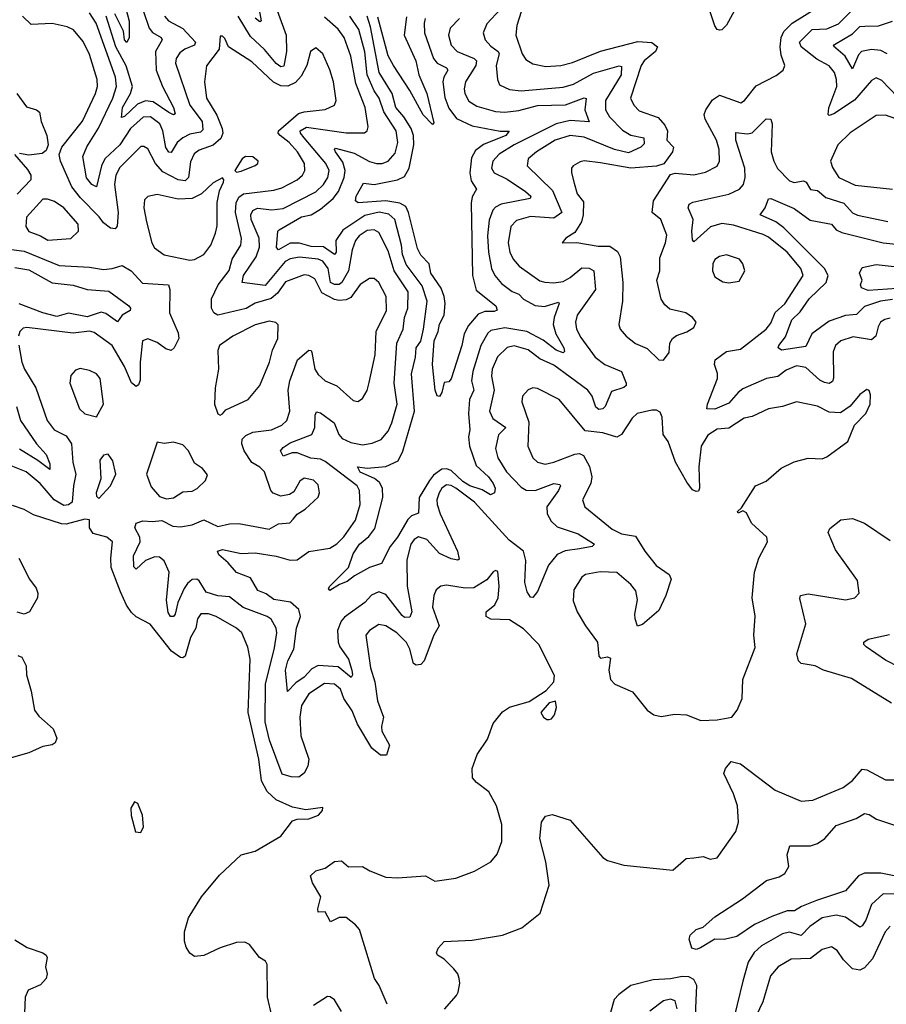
# Model space of a CAD drawing. Extents: x 1843161 to 1959474, y 907081 to 1016326.
# Tile 85 of 256: x 1881176 to 1884889, y 936735 to 940951. Entities that reach past the tile are written whole.
import ezdxf

# ---------------------------------------------------------------- set-up
doc = ezdxf.new("R2010")
doc.units = 0

msp = doc.modelspace()

# ---------------------------------------------------------------- linework, layer by layer
at = {"layer": '0CON20XD'}
for points in [[(1882252.6, 941065), (1882318, 940885), (1882319.3, 940815), (1882308.4, 940751.6), (1882295, 940748.6), (1882275, 940762.4), (1882225, 940823), (1882165, 940878.6), (1882113, 940965)], [(1883345, 941048.8), (1883306.2, 940925), (1883302.3, 940885), (1883329.6, 940805), (1883345, 940780.6), (1883375, 940761.8), (1883430.1, 940750.1), (1883495, 940754.7), (1883545, 940767.1), (1883665, 940816.2), (1883825, 940857.6), (1883885, 940853.1), (1883908.7, 940835), (1883900.8, 940815), (1883851.7, 940775), (1883838.4, 940755), (1883793.1, 940615), (1883808.2, 940585), (1883830.4, 940560.4), (1883911.7, 940531.7), (1883939.7, 940499.7), (1883951.1, 940475), (1883948.9, 940435), (1883977.1, 940405), (1883972.6, 940385), (1883936, 940334), (1883905, 940323.5), (1883795, 940314.2), (1883665, 940337.7), (1883595, 940346.2), (1883577.6, 940342.4), (1883547.5, 940325), (1883541.1, 940315), (1883540, 940295), (1883551.3, 940251.3), (1883564.8, 940204.8), (1883591.2, 940171.2), (1883590.9, 940115), (1883582.9, 940085), (1883555, 940040), (1883516.2, 940015), (1883500, 939995), (1883562.9, 939997.1), (1883655, 939980.3), (1883705, 939980.6), (1883737.7, 939957.7), (1883749.6, 939935), (1883760.6, 939825), (1883759.2, 939745), (1883743.1, 939645), (1883749.2, 939625), (1883774.3, 939595), (1883815, 939564.3), (1883865, 939543.3), (1883915, 939493.8), (1883935, 939492.5)], [(1883935, 939492.5), (1883958.8, 939525), (1883961.2, 939565), (1883973.3, 939585), (1883990.9, 939599.1), (1884035, 939614.4), (1884065, 939632.5), (1884074, 939655), (1884058.8, 939675), (1884030, 939695), (1883961.7, 939711.7), (1883939.7, 939729.7), (1883924.5, 939754.5), (1883906.7, 939835), (1883918.2, 939875), (1883919.1, 939930.9), (1883942.7, 939995), (1883948.3, 940028.3), (1883923.1, 940095), (1883886.2, 940125), (1883892.1, 940175), (1883965, 940287.5), (1883985, 940292.9), (1884065, 940286.4), (1884115, 940297.3), (1884165, 940323.1), (1884174.6, 940345.4), (1884173.7, 940395), (1884161.8, 940435), (1884112.4, 940525), (1884109.4, 940545), (1884115.3, 940565), (1884145, 940607.5), (1884175, 940627.5), (1884265.4, 940594.6), (1884281.9, 940605), (1884331.9, 940668.1), (1884417.9, 940712.1), (1884447.5, 940735), (1884454.4, 940755), (1884438.3, 940798.3), (1884434.3, 940834.3), (1884438.5, 940875), (1884450.6, 940899.4), (1884486.2, 940935), (1884645, 941034.4)], [(1884967.8, 940587.8), (1884870.1, 940690.1), (1884845, 940701.5), (1884825, 940690.5), (1884753.5, 940606.5), (1884665, 940547.9), (1884645, 940540.5), (1884640, 940545), (1884643.6, 940573.6), (1884676.6, 940665), (1884676, 940695), (1884666.5, 940725), (1884645, 940752.9), (1884592, 940782), (1884524, 940834), (1884516.8, 940855), (1884571.1, 940908.9), (1884635, 940911.6), (1884685, 940933), (1884746.2, 940993.8), (1884815, 940997.7), (1884855, 941016.8), (1884892.3, 941065)], [(1881624.3, 941025), (1881645.6, 940944.4), (1881645.3, 940875), (1881635, 940852.5), (1881625, 940864.4), (1881621.2, 940901.2), (1881584.7, 940975)], [(1882198.6, 941015), (1882210.8, 940945), (1882205, 940941.5), (1882185, 940957.5)], [(1883236.5, 940995), (1883177.7, 940932.3), (1883161.6, 940895), (1883170.7, 940865), (1883195, 940836.6), (1883226.5, 940815), (1883230.2, 940805), (1883217.9, 940755), (1883223.8, 940693.8), (1883231.9, 940671.9), (1883275, 940651.2), (1883325, 940645.3), (1883505, 940661.6), (1883549.5, 940675), (1883635, 940721.2), (1883745, 940752.8), (1883755, 940750.6), (1883753, 940715), (1883686.1, 940605), (1883686.7, 940565), (1883703.5, 940535), (1883758.3, 940478.3), (1883795, 940456.4), (1883850.5, 940445), (1883851.1, 940418.9), (1883837.8, 940405), (1883785, 940380.9), (1883725, 940394.1), (1883595, 940447.9), (1883535, 940454.8), (1883471.2, 940435), (1883390, 940385), (1883354.7, 940355), (1883350, 940325), (1883458.7, 940218.7), (1883498.8, 940125), (1883465, 940101.2), (1883365, 940108.5), (1883305, 940090.9), (1883280.3, 940065), (1883269.2, 939995), (1883275.9, 939955), (1883290.7, 939925), (1883316.4, 939895), (1883405, 939832.8), (1883426.8, 939826.8), (1883465, 939824.2), (1883505, 939830.2), (1883535, 939846.3), (1883585, 939888), (1883616.7, 939886.7), (1883635.7, 939875.7), (1883643, 939795), (1883565.3, 939685), (1883557.5, 939655), (1883562.1, 939625), (1883579.9, 939589.9), (1883642.2, 939505), (1883683.5, 939475), (1883754.4, 939444.4), (1883775.3, 939395), (1883775.3, 939384.7), (1883765, 939376.4), (1883711.3, 939358.7), (1883684, 939295), (1883675, 939284.7), (1883657.8, 939282.2), (1883645, 939292.1), (1883628.4, 939338.4), (1883610.5, 939365), (1883535, 939420.7), (1883465, 939471.6), (1883405, 939498.8), (1883355, 939536.5), (1883295, 939554.2), (1883265, 939547.2), (1883223.1, 939506.9), (1883201.2, 939455), (1883197.9, 939425), (1883209, 939365), (1883188.6, 939275), (1883203.5, 939243.5), (1883258.5, 939205), (1883227.1, 939172.9), (1883214.7, 939115.3), (1883224.3, 939075), (1883262.5, 939015), (1883325, 938949.6), (1883346.2, 938936.2), (1883385, 938935.2), (1883465, 938964.8), (1883490, 938960), (1883493.5, 938955), (1883485.3, 938935), (1883435.3, 938865), (1883435.9, 938835), (1883453.3, 938803.3), (1883479.2, 938779.2), (1883569, 938749), (1883638.8, 938705), (1883628.8, 938695), (1883575, 938685.8)], [(1884247.1, 941005), (1884205, 940926.9), (1884185, 940907.1), (1884175, 940905.7), (1884165, 940909.2), (1884155, 940924), (1884134.7, 940984.7)], [(1882126.5, 940013.5), (1882101.2, 940125), (1882103.3, 940166.7), (1882115, 940190.5), (1882135.4, 940204.6), (1882265, 940220.2), (1882298.8, 940231.2), (1882365.5, 940264.5), (1882388.2, 940285), (1882398.7, 940305), (1882396.4, 940335), (1882367, 940385), (1882331.1, 940425), (1882292.1, 940455), (1882283.4, 940465), (1882285.2, 940475), (1882371.6, 940548.4), (1882395, 940556.5), (1882485, 940565.4), (1882525, 940584.4), (1882532.7, 940605), (1882520.3, 940685), (1882505.2, 940735.2), (1882475, 940804), (1882445, 940830.8), (1882422.2, 940815), (1882405.9, 940754.1), (1882381.7, 940708.3), (1882358.3, 940681.7), (1882325, 940666), (1882295, 940667.7), (1882263.1, 940683.1), (1882170.8, 940770.8), (1882071.2, 940835), (1882055, 940870), (1882045, 940880), (1882035, 940880), (1882030.6, 940825), (1881976.4, 940753.6), (1881968.1, 940685), (1881977.4, 940615), (1882021.5, 940541.5), (1882044.4, 940485), (1882046.5, 940465), (1882038.2, 940441.8), (1882005, 940413.3), (1881945, 940391.8), (1881923.5, 940376.5), (1881908.2, 940341.8), (1881899.8, 940275), (1881885, 940260.4), (1881855, 940265.6), (1881789.5, 940299.5), (1881758.4, 940335), (1881725, 940397.5), (1881708.2, 940408.2), (1881695, 940407.1), (1881605, 940318.4), (1881587.8, 940285), (1881582.1, 940245), (1881598.3, 940125), (1881593.5, 940066.5), (1881585, 940055.6), (1881565, 940058.5), (1881535, 940081.1), (1881516.9, 940106.9), (1881437.5, 940187.5), (1881399.7, 940235), (1881351.2, 940345), (1881346.2, 940373.8), (1881357.5, 940405), (1881445, 940515.5), (1881501.2, 940635), (1881509.3, 940665), (1881509, 940695), (1881475, 940801.1), (1881447.9, 940857.9), (1881407.1, 940907.1), (1881379.6, 940919.6), (1881315, 940934.6), (1881225, 940929.4), (1881189.1, 940965)], [(1881797.1, 940965), (1881813.9, 940945), (1881875, 940912.3), (1881929.3, 940855), (1881925, 940841.6), (1881884.5, 940825), (1881862, 940808), (1881847.1, 940785), (1881844.2, 940765), (1881905.5, 940585), (1881957.8, 940515), (1881961.5, 940478.5), (1881950.8, 940469.2), (1881905, 940460.5), (1881874.7, 940445), (1881851.3, 940425), (1881825, 940382.5), (1881815, 940382.7), (1881803.1, 940403.1), (1881789.4, 940475), (1881776.4, 940505), (1881737.5, 940535), (1881705, 940533.1), (1881651.4, 940485), (1881605.5, 940414.5), (1881540.6, 940355), (1881526.6, 940325), (1881505, 940235.5), (1881485, 940244.6), (1881462.9, 940272.9), (1881446.4, 940365), (1881464.3, 940405.7), (1881514.4, 940485.6), (1881575.6, 940615), (1881591.3, 940665), (1881587.4, 940705), (1881504.1, 940935), (1881475, 940979.3)], [(1881707.4, 940985), (1881730.6, 940915), (1881745, 940895.8), (1881783.1, 940875), (1881787.1, 940865), (1881758.1, 940815), (1881761.7, 940735), (1881788.1, 940665), (1881836.1, 940575), (1881841.9, 940548.1), (1881835, 940543.8), (1881815, 940553.3), (1881748.7, 940598.7), (1881715, 940603.6), (1881680.9, 940589.1), (1881625, 940536.1), (1881612, 940532), (1881616.9, 940575), (1881651, 940635), (1881659.3, 940665), (1881632.7, 940752.7), (1881588, 940835), (1881546.7, 940965)], [(1883575, 938685.8), (1883512.8, 938677.2), (1883478.5, 938661.5), (1883441.8, 938615), (1883395, 938502.9), (1883375, 938476.2), (1883365, 938478.8), (1883351.1, 938501.1), (1883341, 938541), (1883345.5, 938634.5), (1883335.4, 938675.4), (1883272.8, 938722.8), (1883124.8, 938885), (1883045, 938945.5), (1883025, 938956.4), (1883005, 938958.8), (1882985, 938945.4), (1882972.9, 938925), (1882963, 938895), (1882964.3, 938875), (1882977.3, 938835), (1883052.5, 938675), (1883058.8, 938641.2), (1883053.1, 938636.9), (1883025, 938641.9), (1882974.6, 938664.6), (1882920.8, 938725), (1882885, 938736.5), (1882866.2, 938725), (1882852.5, 938705), (1882835, 938638), (1882836.2, 938525), (1882856, 938415), (1882847.9, 938392.1), (1882825, 938391.6), (1882815, 938399.1), (1882745, 938489.8), (1882715, 938500.4), (1882683.1, 938486.9), (1882655.3, 938454.7), (1882567.9, 938392.1), (1882553.7, 938375), (1882538.7, 938335), (1882541.3, 938285), (1882548.4, 938265), (1882585, 938212.9), (1882600, 938165), (1882601.8, 938145), (1882596.4, 938133.6), (1882540.2, 938180.2), (1882455, 938185.2), (1882428.3, 938171.7), (1882395.7, 938135), (1882359.1, 938110.9), (1882323.3, 938075), (1882314.8, 938165.2), (1882325.8, 938205), (1882351.1, 938255), (1882362.7, 938345), (1882379.3, 938395), (1882371.9, 938425), (1882336.5, 938456.5), (1882265, 938468), (1882232.2, 938492.2), (1882197, 938507), (1882165, 938561.5), (1882105, 938583.1), (1882069.1, 938625), (1882028.9, 938658.9), (1882024.6, 938675), (1882045, 938681.9), (1882125, 938664.6), (1882185, 938667.8), (1882275.9, 938654.1), (1882335, 938636.5), (1882365, 938638.6), (1882415, 938673.8), (1882505, 938688.2), (1882535, 938706.2), (1882565, 938736.8), (1882615, 938807.5), (1882635.7, 938875), (1882631.6, 938935), (1882622.5, 938955), (1882485, 939058.7), (1882465, 939069.5), (1882423.9, 939073.9), (1882365, 939096.4), (1882343.9, 939096.1), (1882305, 939081.8), (1882293.6, 939105), (1882305, 939118.8), (1882335, 939138.9), (1882427.8, 939175), (1882440.8, 939205), (1882442.2, 939257.8), (1882448, 939272), (1882465, 939267.8), (1882524.1, 939224.1), (1882544.2, 939175), (1882558.1, 939158.1), (1882595, 939140), (1882645, 939130.3), (1882687.2, 939137.2), (1882725, 939152.9), (1882755, 939189.1), (1882771.1, 939225), (1882794.1, 939305), (1882780.3, 939395), (1882792.1, 939565), (1882818.6, 939625), (1882824.4, 939675), (1882840, 939715), (1882840.5, 939785), (1882781.3, 939875), (1882755, 939960.5), (1882715, 940038.8), (1882695, 940050.3), (1882665, 940048.4), (1882630.4, 940025), (1882615.8, 940005), (1882600.2, 939965), (1882584.9, 939875), (1882556.7, 939825), (1882545, 939816.6), (1882525, 939817), (1882508.1, 939825), (1882497.6, 939885), (1882475, 939917.3), (1882455, 939926), (1882375.5, 939934.5), (1882335, 939926.5), (1882314.3, 939915), (1882227.4, 939812.6), (1882130, 939825), (1882134.8, 939855), (1882189, 939935), (1882203.7, 939976.3), (1882202.9, 940015), (1882167.9, 940095), (1882167.1, 940115), (1882175.7, 940134.3), (1882195, 940144.2), (1882256.2, 940136.2), (1882305, 940142.7), (1882445, 940213.3), (1882478.6, 940245), (1882496.6, 940275), (1882501.6, 940305), (1882488.4, 940335), (1882395, 940444.8), (1882378.9, 940465), (1882378.6, 940475), (1882405, 940490.7), (1882575, 940465.8), (1882653.8, 940466.2), (1882664.6, 940475.4), (1882668.8, 940491.2), (1882656, 940575), (1882617.1, 940677.1), (1882594.4, 940795), (1882566.6, 940875), (1882540.5, 940910.5), (1882481.9, 940961.9)], [(1883060.4, 940955), (1883020.8, 940915), (1883014, 940885), (1883025, 940841.5), (1883050.5, 940815), (1883123.8, 940785), (1883133.6, 940775), (1883130.2, 940755), (1883086.4, 940685), (1883080.3, 940655), (1883083.3, 940635), (1883101.3, 940601.3), (1883135, 940580), (1883215, 940557.6), (1883255, 940554.8), (1883315, 940562.3), (1883395, 940583.5), (1883515, 940585.9), (1883595, 940616.2), (1883602.9, 940612.9), (1883597.2, 940565), (1883616.2, 940513.8), (1883535, 940519.4), (1883474.7, 940505.3), (1883294.7, 940415), (1883230, 940375), (1883203.2, 940345), (1883197.9, 940315), (1883209.5, 940295), (1883265, 940267.5), (1883344, 940215), (1883366.2, 940195), (1883363.1, 940185), (1883239.5, 940160.5), (1883215, 940148.4), (1883203.8, 940135), (1883188, 940092), (1883180, 940025), (1883184.8, 939954.8), (1883198.1, 939885), (1883212.2, 939855), (1883240.5, 939820.5), (1883286.8, 939786.8), (1883315.2, 939775.2), (1883335, 939754.1), (1883385, 939727.2), (1883425, 939722), (1883485, 939741.4), (1883488.2, 939735), (1883465.6, 939675), (1883461.9, 939645), (1883473, 939605), (1883507.3, 939545), (1883510, 939530), (1883505, 939524.5), (1883475, 939535.8), (1883418.8, 939578.8), (1883349.4, 939615), (1883255, 939631.4), (1883195, 939619.2), (1883181.6, 939608.4), (1883151.9, 939555), (1883118.4, 939445), (1883112.3, 939405), (1883121.9, 939365), (1883104, 939325), (1883099.8, 939265), (1883104.8, 939195), (1883099.3, 939165), (1883103.8, 939125), (1883132, 939042), (1883185, 938992.9), (1883205.2, 938965), (1883213.3, 938945), (1883210, 938925), (1883193.3, 938916.7), (1883157.5, 938937.5), (1883105, 938954.6), (1883075, 938974.1), (1883025, 939020.4), (1883005, 939027.9), (1882985, 939025.5), (1882949.7, 939000.3), (1882931.8, 938978.2), (1882887.6, 938905), (1882885, 938837.5), (1882855, 938826.9), (1882838.9, 938811.1), (1882795, 938735.3), (1882764.3, 938695), (1882727.1, 938622.9), (1882675, 938605.7), (1882610.6, 938569.4), (1882580, 938545), (1882546.9, 938533.1), (1882505, 938506.2), (1882499.2, 938515), (1882505.8, 938525), (1882584.5, 938605.5), (1882605.7, 938664.2), (1882631.6, 938705), (1882672.6, 938737.4), (1882697.5, 938772.5), (1882731.6, 938905), (1882730.2, 938945), (1882718.4, 938968.4), (1882696.5, 938986.5), (1882635, 939013.9), (1882623.3, 939036.7), (1882665, 939030), (1882745, 939037.7), (1882797.7, 939062.3), (1882817.3, 939102.7), (1882868, 939275), (1882855.5, 939435), (1882872.6, 939505), (1882874.8, 939545), (1882895.1, 939574.9), (1882906.3, 939625), (1882922.8, 939745), (1882901.3, 939811.3), (1882832.4, 939902.4), (1882815.8, 939945), (1882812.5, 939985), (1882783.5, 940095), (1882758.6, 940118.6), (1882716.8, 940126.8), (1882655, 940112.1), (1882560.5, 940049.5), (1882530.5, 940005), (1882532.5, 939955), (1882525, 939945.5), (1882477.4, 939977.4), (1882425, 939979.4), (1882375, 939994.2), (1882335, 939993.8), (1882285, 939965.7), (1882276.9, 939975), (1882282.7, 940045), (1882288.6, 940051.4), (1882383.1, 940106.9), (1882424.8, 940115.2), (1882465, 940139), (1882519.6, 940185), (1882542.4, 940215), (1882566.7, 940275), (1882571.2, 940305), (1882560.4, 940340.4), (1882528.8, 940385), (1882524.6, 940395), (1882529.5, 940400.5), (1882608.7, 940378.7), (1882675, 940343), (1882705, 940334.2), (1882728.8, 940335), (1882754.8, 940345.2), (1882785, 940379.4), (1882796.1, 940425), (1882789, 940475), (1882736.4, 940556.4), (1882716.7, 940615), (1882695.3, 940645.3), (1882664.4, 940714.4), (1882655, 940812.9), (1882628.9, 940908.9), (1882590.7, 940965)], [(1882913.8, 940955), (1882908.6, 940935), (1882910.4, 940895), (1882948.9, 940785), (1882965.3, 940765), (1883004.4, 940745), (1883010.8, 940735), (1882993, 940705), (1882988.8, 940685), (1882997.8, 940617.8), (1883015, 940572.3), (1883047.4, 940527.4), (1883115, 940495.5), (1883235, 940473.7), (1883273.3, 940473.3), (1883259.6, 940455), (1883163.9, 940416.1), (1883128.8, 940391.2), (1883111.5, 940358.5), (1883105.6, 940295), (1883111.2, 940261.2), (1883133.1, 940225), (1883115, 940192), (1883110.8, 940165), (1883116.7, 939855), (1883132.4, 939792.4), (1883216.5, 939725), (1883222.5, 939707.5), (1883208.7, 939701.3), (1883168.5, 939701.5), (1883140.1, 939689.9), (1883098.7, 939641.3), (1883080, 939605), (1883070, 939555), (1883025, 939413.3), (1883015, 939400), (1882995, 939397.5), (1882985, 939353.8), (1882975, 939338), (1882965, 939340), (1882956.2, 939365), (1882944.4, 939475), (1882952.8, 939575), (1882969.7, 939615), (1882975, 939647.5), (1882995.4, 939685), (1882999.7, 939735), (1882994.8, 939764.8), (1882981.7, 939801.7), (1882938.4, 939865), (1882930, 939905), (1882895, 939942.2), (1882881.3, 939971.3), (1882842.7, 940125), (1882830.1, 940150.1), (1882805.6, 940165.6), (1882745, 940174.6), (1882626.5, 940166.5), (1882615.5, 940175.5), (1882618.2, 940195), (1882648.8, 940251.2), (1882695, 940244.8), (1882795.7, 940264.3), (1882825, 940279.1), (1882845.6, 940315), (1882865.1, 940414.9), (1882863.8, 940455), (1882853.9, 940485), (1882822.3, 940535), (1882787.4, 940575), (1882772.5, 940635), (1882716.6, 940725), (1882679.4, 940920.6), (1882665.1, 940965)], [(1882832.9, 940962.9), (1882824.1, 940885), (1882874, 940775), (1882885.9, 940715), (1882920.4, 940635), (1882950.7, 940509.3), (1882945, 940501.2), (1882905, 940543.3), (1882847.5, 940647.5), (1882777.8, 940755), (1882755, 940796.5), (1882711.3, 940961.3)], [(1884893.5, 940805), (1884865, 940818.1), (1884825, 940823.6), (1884783.3, 940815), (1884769.5, 940800.5), (1884745, 940740), (1884712.4, 940795), (1884663.3, 940836.7), (1884666.7, 940845), (1884745, 940889.8), (1884775, 940921.7), (1884797.1, 940922.9)], [(1884797.1, 940922.9), (1884855, 940924.8), (1884915, 940944)], [(1881163.8, 940635), (1881205, 940577.5), (1881248.6, 940565), (1881260.9, 940555), (1881268, 940515), (1881293.4, 940455), (1881297.8, 940415), (1881290, 940390), (1881272.2, 940377.8), (1881215, 940370), (1881175, 940377.5)], [(1885023.1, 940493.1), (1884885, 940542.3), (1884845, 940540.4), (1884734.3, 940465.7), (1884681.1, 940415), (1884650.6, 940345), (1884657.9, 940317.9), (1884685.4, 940275.4), (1884755, 940242.1), (1884915, 940224.5)], [(1884905, 939672.8), (1884882.6, 939667.4), (1884864.7, 939655.3), (1884853.9, 939636.1), (1884844.4, 939595.6), (1884825, 939579.3), (1884747.4, 939592.6), (1884695, 939576.2), (1884671.5, 939555), (1884660.9, 939529.1), (1884663.5, 939416.5), (1884658.8, 939401.2), (1884645, 939392.3), (1884625, 939396.8), (1884605, 939407.5), (1884545, 939460.8), (1884505, 939468.4), (1884460.2, 939449.8), (1884425, 939423), (1884376.2, 939413.8), (1884275, 939370), (1884254.2, 939355), (1884215, 939308.3), (1884155, 939283.3), (1884120, 939285), (1884122.5, 939305), (1884166.5, 939415), (1884166.4, 939436.4), (1884152.7, 939475), (1884155.5, 939495), (1884205, 939529.6), (1884265, 939540.3), (1884375, 939626.1), (1884395, 939651.1), (1884413.5, 939696.5), (1884455, 939734.7), (1884532.9, 939855), (1884523.3, 939885), (1884465, 939955.7), (1884385, 940019.5), (1884361.6, 940031.6), (1884235, 940070.8), (1884185, 940077.7), (1884135.9, 940064.1), (1884065, 939999.2), (1884058.5, 940008.5), (1884055.3, 940045), (1884061.7, 940095), (1884039.6, 940145), (1884045, 940160.6), (1884060.6, 940169.4), (1884215, 940204.2), (1884260, 940225), (1884277.1, 940245), (1884283.8, 940275), (1884282.8, 940315), (1884244.2, 940435), (1884245, 940467.5), (1884295, 940461.6), (1884314.4, 940465.6), (1884375, 940525.6), (1884394.4, 940524.4), (1884399.6, 940505), (1884396.1, 940385), (1884406.6, 940345), (1884422.9, 940312.9), (1884475, 940260.6), (1884495, 940253.3), (1884535, 940260.8), (1884545.3, 940255), (1884565, 940222.9), (1884595, 940219.2), (1884629.6, 940189.6), (1884707.8, 940165), (1884745, 940123.1), (1884765, 940113.3), (1884895, 940086.9)], [(1881154, 940374), (1881209.6, 940309.6), (1881223.6, 940285), (1881224.1, 940265), (1881166.2, 940203.8)], [(1882105, 940297.5), (1882125, 940302), (1882185, 940326.7), (1882196.7, 940335), (1882198.8, 940345), (1882175, 940363.8), (1882143.3, 940365), (1882130, 940355), (1882097.5, 940305), (1882105, 940297.5)], [(1881905, 939920.9), (1881925, 939924.4), (1881965.6, 939945), (1881995.7, 939985), (1882015, 940036.7), (1882022.1, 940067.9), (1882022.7, 940167.3), (1882032.4, 940217.6), (1882049.2, 940255), (1882051.2, 940265), (1882045, 940273.3), (1882005, 940252.5), (1881955.7, 940204.3), (1881915.2, 940184.8), (1881855, 940181.8), (1881765, 940201.5), (1881725, 940194), (1881711.1, 940178.9), (1881707.8, 940145), (1881719.2, 940085), (1881742.3, 939995), (1881754.2, 939974.2), (1881795, 939943.6), (1881905, 939920.9)], [(1881296.8, 940006.8), (1881395, 940013.8), (1881428, 940045), (1881426.5, 940075), (1881365, 940144.6), (1881325, 940171.8), (1881295, 940182.2), (1881275, 940182.2), (1881205.5, 940105), (1881203.3, 940065), (1881215, 940043.3), (1881265, 940025.4), (1881296.8, 940006.8)], [(1884915, 939752.7), (1884864.4, 939745), (1884795, 939723.3), (1884761.7, 939688.3), (1884715, 939684.8), (1884645, 939660.4), (1884570.4, 939605), (1884545, 939551.1), (1884440, 939535), (1884425.7, 939545), (1884428.5, 939555), (1884457.3, 939592.7), (1884484.8, 939665), (1884519.8, 939700.2), (1884558.4, 939755), (1884631.2, 939825), (1884640.4, 939855), (1884623.9, 939885), (1884449.7, 940059.7), (1884415.5, 940084.5), (1884348.8, 940115), (1884370, 940145), (1884385, 940183.3), (1884395, 940185.6), (1884495, 940142.8), (1884562.4, 940092.4), (1884654.3, 940075), (1884675, 940050.4), (1884699.1, 940039.1), (1884875, 939994.8), (1884945, 939987.4)], [(1882750.5, 936735), (1882716.2, 936815), (1882696.2, 936845), (1882632, 937055), (1882615, 937076), (1882575, 937106.2), (1882545, 937106.7), (1882508.3, 937088.3), (1882485, 937131.2), (1882455, 937130), (1882453.3, 937143.3), (1882467.1, 937195), (1882431.2, 937255), (1882422.5, 937285), (1882445, 937306), (1882485, 937318), (1882525, 937346), (1882555, 937350), (1882585, 937324.2), (1882645, 937324.5), (1882675.9, 937305.9), (1882745, 937280), (1882795, 937276), (1882915, 937284.4), (1882955, 937262.9), (1883045, 937275.8), (1883125.6, 937304.4), (1883194.3, 937345.7), (1883222.7, 937377.3), (1883242, 937432), (1883241.4, 937505), (1883219.4, 937585), (1883185.7, 937645), (1883132.9, 937685), (1883115.8, 937705), (1883115.6, 937745), (1883136.2, 937805), (1883180.3, 937869.7), (1883205, 937936.7), (1883245, 937987.5), (1883275, 938007.1), (1883358.5, 938031.5), (1883432, 938078), (1883464.2, 938115), (1883467.5, 938142.5), (1883400.4, 938275), (1883335, 938342.7), (1883275, 938381.6), (1883195, 938384.6), (1883174.3, 938395), (1883175.6, 938415), (1883211.8, 938445), (1883225.9, 938475), (1883231.1, 938525), (1883225, 938587.5), (1883215, 938592.5), (1883205, 938586.7), (1883178.3, 938551.7), (1883121.8, 938518.2), (1883085, 938516.8), (1883005, 938528.9), (1882980, 938525), (1882960.2, 938509.8), (1882950.4, 938485), (1882944.7, 938435), (1882973.3, 938355), (1882950.8, 938315), (1882908.7, 938205), (1882895, 938190.6), (1882875, 938187), (1882863.5, 938193.5), (1882848, 938255), (1882834.1, 938284.1), (1882791.8, 938325), (1882745, 938355.4), (1882715, 938360.6), (1882675, 938335.6), (1882659.5, 938315), (1882679.3, 938175), (1882698.2, 938115), (1882710, 938035), (1882735.3, 937965), (1882725.8, 937925), (1882727.9, 937905), (1882761.1, 937845), (1882748.5, 937801.5), (1882721.9, 937801.9), (1882685, 937831.2), (1882624.2, 937934.2), (1882601.2, 937991.2), (1882564.8, 938045), (1882550.5, 938085), (1882525, 938105.2), (1882481.8, 938108.2), (1882415.3, 938065), (1882383.6, 938015), (1882376.2, 937963.8), (1882380.2, 937885), (1882414.7, 937785), (1882410.3, 937755), (1882394.8, 937725.2), (1882372.4, 937707.6), (1882338.9, 937708.9), (1882301, 937721), (1882246.2, 937866.2), (1882227.8, 937945), (1882229.8, 938105), (1882268.4, 938261.6), (1882277.5, 938325), (1882274.7, 938345), (1882253.3, 938383.3), (1882236.7, 938395), (1882133.6, 938433.6), (1882075, 938479.5), (1882025, 938483.3), (1881975, 938499.7), (1881945, 938548.5), (1881934.7, 938554.7), (1881915, 938553.9), (1881895, 938536.8), (1881881.6, 938515), (1881854.4, 938455), (1881841.9, 938405), (1881835, 938394.7), (1881822.3, 938395), (1881812.5, 938412.5), (1881804.8, 938464.8), (1881816.5, 938585), (1881795, 938633.1), (1881775, 938650), (1881755, 938651.1), (1881715, 938634.8), (1881675, 938597.8), (1881665, 938608), (1881663.9, 938655), (1881693.1, 938715), (1881690.8, 938735), (1881669.6, 938775), (1881675.4, 938794.6), (1881704.7, 938805.3), (1881745, 938801.6), (1881785, 938806.5), (1881832.5, 938782.5), (1881865, 938779), (1881915, 938787.6), (1881965, 938809.5), (1882025, 938780.8), (1882075, 938792.2), (1882115, 938793.3), (1882245, 938770), (1882285, 938792.2), (1882333.1, 938796.9), (1882348.1, 938811.9), (1882365, 938834), (1882400, 938855), (1882455, 938906.7), (1882460.8, 938925), (1882455, 938958.8), (1882435, 938978.6), (1882395, 938987.8), (1882376.9, 938975), (1882350.9, 938929.1), (1882332.9, 938917.1), (1882295, 938910.9), (1882263, 938923), (1882252.8, 938935), (1882224.7, 939015), (1882205.1, 939035.1), (1882171.4, 939055), (1882138, 939105), (1882127.8, 939135), (1882129.5, 939155), (1882145, 939170.7), (1882175, 939184.2), (1882255, 939195.3), (1882299.1, 939215), (1882320.4, 939235), (1882333.2, 939275), (1882327.3, 939365), (1882334.3, 939405), (1882366.6, 939495), (1882415, 939535.7), (1882425, 939533.8), (1882428.5, 939525), (1882441.3, 939455), (1882455, 939431.1), (1882485.6, 939405), (1882535, 939382.7), (1882605, 939320), (1882625, 939316.2), (1882645, 939328.8), (1882665, 939363.3), (1882673.3, 939396.7), (1882699.7, 939515), (1882703.4, 939615), (1882747.2, 939705), (1882746, 939765), (1882715, 939825.6), (1882695, 939842.2), (1882675, 939842.5), (1882635, 939816.2), (1882595, 939760.9), (1882575, 939751), (1882545, 939748.7), (1882525, 939752.8), (1882470.8, 939780.8), (1882440.4, 939840.4), (1882415, 939856), (1882395, 939858.4), (1882315, 939828.6), (1882280.5, 939779.5), (1882253.2, 939756.8), (1882185, 939736.5), (1882146, 939714), (1882025, 939685.3), (1882008.8, 939695), (1881998.1, 939715), (1881998.1, 939755), (1882026.2, 939815), (1882073.7, 939876.3), (1882087.3, 939925), (1882123.2, 939985), (1882126.5, 940013.5)], [(1881085, 939974.4), (1881195, 939959.2), (1881345, 939897.8), (1881475, 939891.6), (1881535, 939880.8), (1881573.3, 939885), (1881615, 939898.8), (1881653.5, 939875), (1881702.5, 939822.5), (1881814.2, 939815), (1881820, 939795), (1881818.9, 939695), (1881855, 939610), (1881858, 939585), (1881838.5, 939545), (1881825, 939534.5), (1881801.9, 939541.9), (1881765, 939567.8), (1881725, 939583.5), (1881703.3, 939575), (1881692.3, 939485), (1881692.6, 939407.4), (1881685, 939387.5), (1881675, 939380.8), (1881655, 939395.6), (1881626, 939466), (1881572.3, 939555), (1881495, 939611.4), (1881475, 939616.7), (1881405, 939608.7), (1881207.1, 939632.9), (1881190.8, 939629.2), (1881177.3, 939615), (1881171.8, 939595)], [(1884215, 939823.8), (1884258.3, 939831.7), (1884282.5, 939875), (1884273.8, 939905), (1884260, 939925), (1884205, 939943.3), (1884175, 939936), (1884155, 939923.3), (1884146.2, 939905), (1884144.2, 939875), (1884155, 939850), (1884188.3, 939828.3), (1884215, 939823.8)], [(1884935, 939800.2), (1884811.3, 939791.3), (1884782.3, 939802.3), (1884778.8, 939815), (1884785.8, 939835), (1884774.4, 939865), (1884785, 939888.9), (1884845, 939902.5), (1884935, 939891.8)], [(1881155, 939889.8), (1881215, 939880.3), (1881315, 939823.5), (1881405, 939813.8), (1881465.8, 939795.8), (1881557.8, 939787.8), (1881643.6, 939725), (1881651.1, 939715), (1881649.1, 939705), (1881615, 939686.2), (1881595, 939657.5), (1881545, 939692), (1881525, 939698.4), (1881465, 939678), (1881385, 939694.4), (1881335, 939679.3), (1881275, 939695.2), (1881174.5, 939734.5)], [(1882035, 939256.7), (1882045, 939263.3), (1882060.2, 939279.8), (1882155, 939324.2), (1882205, 939383.8), (1882247.1, 939485), (1882258.9, 939535), (1882282.5, 939585), (1882283.8, 939643.8), (1882274.2, 939654.2), (1882245, 939660), (1882185, 939644.5), (1882090, 939595), (1882032.2, 939555), (1882025.3, 939534.7), (1882027.5, 939455), (1882013.3, 939375), (1882011.1, 939305), (1882025, 939263.3), (1882035, 939256.7)], [(1881173.5, 939556.5), (1881185.9, 939485), (1881197.5, 939455), (1881245.3, 939375), (1881294.7, 939235), (1881323.8, 939195), (1881375, 939168.2), (1881398.9, 939135), (1881404.8, 939054.8), (1881417, 939005), (1881407, 938955), (1881401.2, 938885), (1881385, 938873.5), (1881365, 938870.9), (1881324.3, 938895), (1881263.7, 938965), (1881203.6, 939015), (1881125, 939046.4)], [(1881505, 939250), (1881536, 939305), (1881521.1, 939415), (1881505, 939434), (1881475, 939448), (1881435, 939456.7), (1881415, 939450), (1881395, 939427.5), (1881390.8, 939395), (1881432.9, 939285), (1881455, 939262.5), (1881505, 939250)], [(1884095, 937950), (1884165, 937953.1), (1884226.7, 937965), (1884250, 937995), (1884271.2, 938045), (1884274.3, 938125.7), (1884327.9, 938262.1), (1884321.1, 938315), (1884326.8, 938396.8), (1884314.3, 938475), (1884324.3, 938585), (1884342.9, 938645), (1884380, 938715), (1884377.5, 938735), (1884312, 938795), (1884289.7, 938839.7), (1884275, 938847.5), (1884255, 938837.5), (1884251.2, 938845), (1884269.2, 938860.8), (1884328.8, 938955), (1884375, 938974.3), (1884438.9, 939031.1), (1884495, 939057.9), (1884555, 939073.2), (1884615, 939070), (1884635, 939078.5), (1884724, 939145), (1884752.5, 939215), (1884801.4, 939265), (1884820, 939305), (1884821.2, 939345), (1884815, 939362.5), (1884805, 939366.7), (1884775, 939346), (1884734.7, 939295.3), (1884692.6, 939267.4), (1884645, 939270.4), (1884595, 939295.3), (1884505, 939314.3), (1884445, 939294.3), (1884385, 939284.3), (1884315, 939252.2), (1884280, 939245), (1884215, 939202.4), (1884165, 939197.8), (1884125, 939172.2), (1884095.3, 939125), (1884086.6, 939036.6), (1884088.8, 938945), (1884085, 938932.5), (1884075, 938930), (1884058.3, 938938.3), (1884035, 938970), (1883985.9, 939055.9), (1883955, 939144.2), (1883933.8, 939175), (1883928.9, 939248.9), (1883920, 939270), (1883905, 939278.6), (1883885, 939278.9), (1883821.2, 939265), (1883800, 939245), (1883754.7, 939175.3), (1883735, 939163.5), (1883675, 939182.3), (1883599.7, 939189.7), (1883487.5, 939325), (1883395, 939371.9), (1883375, 939374.3), (1883355, 939366.2), (1883330.9, 939339.1), (1883327.5, 939315), (1883358.1, 939228.1), (1883353.6, 939125), (1883374.5, 939075), (1883395, 939056.5), (1883428, 939048), (1883465, 939056.2), (1883555, 939090.9), (1883575, 939093.1), (1883591.9, 939085), (1883617.6, 939037.6), (1883627.1, 938992.9), (1883623.1, 938965), (1883587.5, 938895), (1883596.9, 938865), (1883715, 938769.8), (1883755, 938750), (1883815, 938740), (1883855.3, 938675.3), (1883903.5, 938613.5), (1883959.4, 938575), (1883966.9, 938555), (1883944.4, 938485), (1883915, 938421.2), (1883845, 938361.2), (1883823.8, 938353.8), (1883813.3, 938385), (1883811.2, 938405), (1883823.2, 938466.8), (1883816.2, 938505), (1883795, 938533.1), (1883735, 938583.8), (1883663.1, 938586.9), (1883600, 938575), (1883585, 938564), (1883551.1, 938508.9), (1883547, 938463), (1883565.3, 938415.3), (1883600.6, 938355), (1883652.5, 938285), (1883657.5, 938225), (1883665, 938217.5), (1883695, 938222.5), (1883707, 938217), (1883700, 938165), (1883707.5, 938125), (1883726.4, 938106.4), (1883802.3, 938072.3), (1883865, 937993.8), (1883892.5, 937975), (1883925, 937967.5), (1883983.4, 937976.6), (1884032.5, 937975), (1884095, 937950)], [(1881163.5, 939295), (1881179.7, 939235), (1881249.1, 939135), (1881289.7, 939089.7), (1881305, 939048.8), (1881305, 939024.5), (1881253.8, 939063.8)], [(1881805, 938898.8), (1881835, 938902.9), (1881875, 938928.6), (1881915, 938932.2), (1881936.6, 938943.4), (1881973, 938977), (1881981.7, 939001.7), (1881959.3, 939029.3), (1881925, 939052.5), (1881899.2, 939105), (1881875, 939130.8), (1881835, 939141.9), (1881795, 939136.2), (1881765, 939141.2), (1881719.4, 939005), (1881740.4, 938950.4), (1881775, 938908.9), (1881805, 938898.8)], [(1881253.8, 939063.8), (1881175, 939112.2)], [(1881515, 938900), (1881565, 938954.2), (1881588, 939005), (1881575, 939062.5), (1881555, 939090), (1881535, 939086.7), (1881520, 939065), (1881524.1, 938985), (1881504.4, 938925), (1881505, 938910), (1881515, 938900)], [(1882256.7, 936685), (1882237.5, 936765), (1882236.7, 936905), (1882229.3, 936919.3), (1882203.3, 936935), (1882161.7, 936991.7), (1882140.7, 937000.7), (1882105, 936999.2), (1882035, 936977.5), (1881965, 936943.6), (1881925, 936939.4), (1881905, 936954.3), (1881889.5, 936979.5), (1881882, 937005), (1881882.3, 937045), (1881900, 937105), (1881954.8, 937195.2), (1882032.1, 937287.9), (1882125, 937374.4), (1882185, 937390), (1882294.7, 937455.3), (1882345, 937520), (1882365, 937528.1), (1882415, 937529.1), (1882456.7, 937545), (1882473.3, 937565), (1882475, 937577.5), (1882402.5, 937567.5), (1882345, 937578.8), (1882275, 937610), (1882236.1, 937646.1), (1882212.1, 937692.1), (1882200.7, 937785), (1882154.8, 937985), (1882163.3, 938213.3), (1882153.5, 938263.5), (1882128.1, 938325), (1882105.6, 938345), (1882018.6, 938395), (1881985, 938406.6), (1881953.1, 938406.9), (1881938.9, 938385), (1881930.9, 938345), (1881908.4, 938305), (1881885, 938226), (1881875, 938217.8), (1881865, 938219.5), (1881827.1, 938247.1), (1881735, 938362.2), (1881675, 938394.4), (1881655, 938412.5), (1881633.6, 938443.6), (1881608.9, 938501.1), (1881568.1, 938605), (1881566.4, 938645), (1881574.5, 938715), (1881550, 938735), (1881490.7, 938750.7), (1881476, 938775), (1881475, 938808.8), (1881455, 938811.5), (1881375, 938791.1), (1881355, 938792.4), (1881235, 938830), (1881195, 938854), (1881145, 938870)], [(1884912, 938025), (1884739.8, 938129.8), (1884620, 938165), (1884585, 938184.3), (1884524.5, 938194.5), (1884512.9, 938205), (1884506.5, 938235), (1884544.5, 938364.5), (1884518, 938472), (1884521.2, 938485), (1884555, 938492.5), (1884715, 938467.3), (1884754.5, 938475.5), (1884772.9, 938495), (1884765, 938549.2), (1884671.5, 938681.5), (1884640.7, 938755), (1884647.2, 938772.8), (1884695, 938808.8), (1884745, 938815.4), (1884795, 938794.5), (1884905, 938721.5)], [(1881172.7, 938645), (1881217.8, 938555), (1881247.1, 938517.1), (1881254.2, 938495), (1881252.1, 938475), (1881219.1, 938415), (1881195, 938406), (1881165, 938413.9)], [(1884947.6, 938177.6), (1884885, 938207.9), (1884802.5, 938265), (1884792.9, 938275), (1884792.5, 938285), (1884812.1, 938297.9), (1884902.2, 938317.8)], [(1881168.1, 938228.1), (1881185, 938222), (1881203.8, 938183.8), (1881206, 938145), (1881225.8, 938075.8), (1881239.7, 937995), (1881259.1, 937969.1), (1881319.6, 937915), (1881335.5, 937875), (1881328.1, 937855), (1881315, 937846.5), (1881275, 937838.7), (1881215, 937811.6), (1881120, 937785)], [(1883445, 937953.8), (1883455, 937956.7), (1883468, 937975), (1883476.4, 938006.4), (1883472.5, 938032.5), (1883444.4, 938025.6), (1883408.8, 937985), (1883420, 937965), (1883435, 937953.8), (1883445, 937953.8)], [(1882995.7, 936714.3), (1883047.9, 936772.1), (1883055, 936787.5), (1883062, 936825), (1883059.2, 936845), (1883052.9, 936865), (1883036.3, 936886.3), (1882995, 936928.8), (1882966.7, 936945), (1882962, 936955), (1882968.8, 936975), (1882995, 937004), (1883115, 937009.4), (1883245, 937030.6), (1883327.4, 937062.6), (1883405.7, 937125), (1883444.7, 937245), (1883430.8, 937345), (1883404.4, 937445), (1883411.4, 937515), (1883428.8, 937541.2), (1883457.7, 937547.7), (1883534.1, 937524.1), (1883675, 937363.5), (1883695, 937350.9), (1883765, 937330.5), (1883975, 937309.4), (1884031.3, 937358.7), (1884065, 937362.5), (1884105, 937368), (1884135, 937356.7), (1884165, 937362.5), (1884244.6, 937475.4), (1884255.3, 937514.7), (1884251.1, 937585), (1884235, 937636.7), (1884193.2, 937723.2), (1884200.1, 937745), (1884225, 937774.6), (1884265, 937763.9), (1884412.4, 937652.4), (1884525, 937604.5), (1884575, 937609.5), (1884705, 937663.1), (1884745, 937692.7), (1884785, 937741.5), (1884805, 937738.9), (1884885, 937695.6), (1884924.5, 937695.5)], [(1881695, 937470), (1881707.5, 937495), (1881702.5, 937545), (1881682.5, 937595), (1881668.3, 937601.7), (1881653.3, 937575), (1881653.9, 937543.9), (1881673, 937473), (1881695, 937470)], [(1884985, 937271.6), (1884865, 937296.1), (1884795, 937296.1), (1884769.6, 937285), (1884715, 937220.8), (1884590.5, 937179.5), (1884526.2, 937153.8), (1884495.2, 937134.8), (1884465, 937134.6), (1884399, 937111), (1884323.9, 937076.1), (1884248.8, 937025), (1884195, 937012.5), (1884155, 937013.8), (1884093.3, 936976.7), (1884075, 936969.4), (1884055.5, 936975.5), (1884043.9, 937013.9), (1884048.3, 937031.7), (1884074.3, 937055.7), (1884105, 937066), (1884155, 937109.2), (1884273.4, 937186.6), (1884375.6, 937265), (1884429.5, 937280.5), (1884454.7, 937295.3), (1884472.2, 937325), (1884464.4, 937375), (1884475.9, 937414.1), (1884565, 937412.9), (1884595, 937422.9), (1884625.6, 937444.4), (1884675, 937500.8), (1884759.8, 937530.2), (1884795, 937551.5), (1884815, 937547.7), (1884847.3, 937527.3), (1884945, 937495.4)], [(1884975, 937204.8), (1884875, 937207.6), (1884825, 937162.7), (1884800.8, 937095), (1884785, 937070.5), (1884775, 937065.4), (1884715, 937108.2), (1884675, 937117.3), (1884615, 937105.7), (1884562.1, 937067.9), (1884525, 937029.3), (1884475, 937043.9), (1884445, 937037.4), (1884354.2, 936985.8), (1884322.7, 936957.3), (1884297.4, 936915), (1884273.8, 936833.8), (1884225.5, 936635)], [(1884905, 937070), (1884884.8, 937045.2), (1884830.5, 936929.5), (1884795, 936890.8), (1884775, 936881.4), (1884745, 936886.5), (1884705.4, 936925), (1884678.1, 936965), (1884655, 936980.9), (1884615, 936970.4), (1884565, 936931.2), (1884481.3, 936928.7), (1884425.5, 936895), (1884393.4, 936856.6), (1884360.4, 936745), (1884332, 936685)], [(1881155, 937011.2), (1881208.9, 936978.9), (1881276, 936955), (1881289.4, 936945), (1881293.5, 936935), (1881286.5, 936895), (1881293.6, 936865), (1881290, 936845), (1881265, 936817.9), (1881212.9, 936795), (1881200, 936765), (1881195.6, 936665)], [(1884069.8, 936655), (1884077, 936815), (1884065, 936840.7), (1884043.3, 936853.3), (1884015, 936854.8), (1883965, 936843.8), (1883890.7, 936839.3), (1883795, 936815.4), (1883742.9, 936777.1), (1883723.5, 936755), (1883692.3, 936645)], [(1882555, 936703.8), (1882525, 936753.8), (1882506.8, 936766.8), (1882495, 936767.8), (1882435, 936730)], [(1883992.8, 936715), (1883985, 936750), (1883965, 936757.5), (1883935, 936749.7), (1883876.2, 936705)]]:
    msp.add_lwpolyline(points, dxfattribs=at)

doc.saveas('drawing.dxf')
